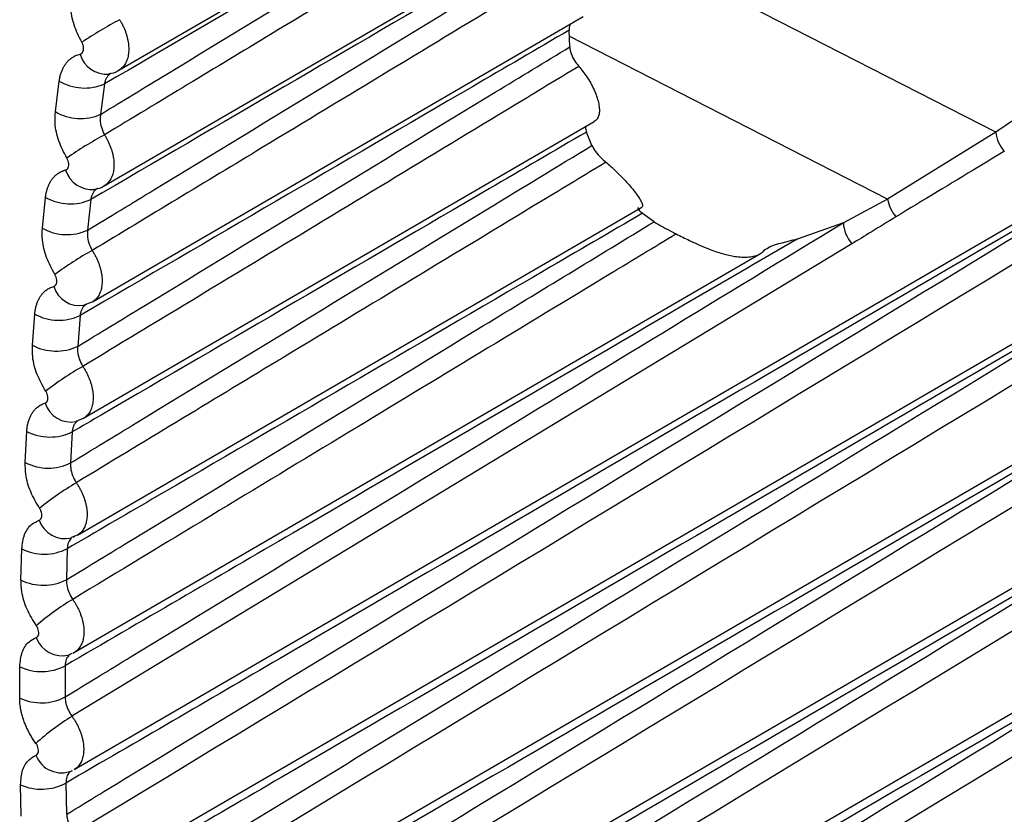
# Model space of a CAD drawing. Header units: millimetres. Extents: x -0.201 to 0.721, y -0.195 to 0.483.
# Tile 110 of 188: x 0.50254 to 0.50867, y -0.1141 to -0.10916. Entities that reach past the tile are written whole.
import ezdxf

# ---------------------------------------------------------------- set-up
doc = ezdxf.new("R2010")
doc.units = ezdxf.units.MM

msp = doc.modelspace()

# ---------------------------------------------------------------- linework, layer by layer
at = {"color": 7, "linetype": 'Continuous', "lineweight": 25}
for p, q in [((0.502878, -0.113823), (0.514937, -0.106818)), ((0.502895, -0.114556), (0.515158, -0.107432)), ((0.503157, -0.109471), (0.506154, -0.10773)), ((0.50293, -0.115289), (0.515403, -0.108043)), ((0.503065, -0.11019), (0.506094, -0.108431)), ((0.508614, -0.109857), (0.505995, -0.108518)), ((0.502983, -0.116024), (0.515609, -0.108689)), ((0.502992, -0.110912), (0.506046, -0.109138)), ((0.505962, -0.109326), (0.505958, -0.109223)), ((0.50794, -0.110273), (0.505959, -0.10926)), ((0.503055, -0.11676), (0.51565, -0.109442)), ((0.503098, -0.109495), (0.503095, -0.109496)), ((0.502761, -0.109729), (0.502785, -0.109539)), ((0.503067, -0.109557), (0.503042, -0.109746)), ((0.508819, -0.109717), (0.508614, -0.109857)), ((0.502936, -0.111637), (0.506115, -0.10979)), ((0.5061, -0.10994), (0.506066, -0.109856)), ((0.508614, -0.109857), (0.50794, -0.110273)), ((0.50268, -0.110455), (0.5027, -0.110263)), ((0.502982, -0.110276), (0.502962, -0.110467)), ((0.50794, -0.110273), (0.507665, -0.11042)), ((0.502899, -0.112364), (0.50641, -0.110324)), ((0.506487, -0.110414), (0.506415, -0.110362)), ((0.507665, -0.11042), (0.507377, -0.110522)), ((0.507717, -0.110552), (0.502864, -0.113491)), ((0.50287, -0.113098), (0.507149, -0.110612)), ((0.50294, -0.110931), (0.502991, -0.110912)), ((0.502618, -0.111183), (0.502633, -0.11099)), ((0.502915, -0.110998), (0.5029, -0.11119)), ((0.50289, -0.111654), (0.502936, -0.111636)), ((0.502573, -0.111913), (0.502583, -0.111719)), ((0.502866, -0.111722), (0.502856, -0.111915)), ((0.502858, -0.112379), (0.502898, -0.112362)), ((0.502881, -0.112372), (0.502871, -0.112378)), ((0.502547, -0.112645), (0.502552, -0.11245)), ((0.502835, -0.112448), (0.50283, -0.112642)), ((0.502864, -0.1131), (0.502846, -0.113109)), ((0.502822, -0.113177), (0.502822, -0.113371)), ((0.502539, -0.113378), (0.502539, -0.113183)), ((0.502827, -0.113907), (0.502831, -0.114101)), ((0.502549, -0.114113), (0.502545, -0.113918))]:
    msp.add_line(p, q, dxfattribs=at)
for centre, radius, start, end in [((0.504547, -0.111761), 0.0029497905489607, 118.022434, 123.34683), ((0.50308, -0.109324), 0.0001721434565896, 195.910806, 274.729426), ((0.502943, -0.109271), 0.0003111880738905, 239.422389, 293.328708), ((0.502918, -0.10946), 0.0003116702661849, 239.721233, 293.540536), ((0.508838, -0.109828), 0.0002266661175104, 187.5564, 220.870176), ((0.504303, -0.112136), 0.0025784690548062, 118.661025, 124.775845), ((0.50299, -0.110041), 0.0001735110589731, 197.183665, 276.260314), ((0.502854, -0.10999), 0.0003130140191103, 240.55643, 294.136187), ((0.508167, -0.110235), 0.0002296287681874, 189.616152, 220.415424), ((0.507883, -0.11041), 0.000217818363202, 182.61616, 220.727415), ((0.502833, -0.110181), 0.0003134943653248, 240.855759, 294.35094), ((0.504105, -0.112581), 0.0022796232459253, 119.278964, 126.223204), ((0.502912, -0.110768), 0.0001680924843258, 196.49479, 279.740679), ((0.502782, -0.110712), 0.000314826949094, 241.687966, 294.951426), ((0.502766, -0.110904), 0.0003153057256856, 241.987519, 295.16877), ((0.503945, -0.113078), 0.0020343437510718, 119.875381, 127.689199), ((0.502858, -0.111491), 0.0001696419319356, 197.79793, 281.216543), ((0.502728, -0.111437), 0.0003166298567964, 242.817121, 295.773885), ((0.502717, -0.11163), 0.0003171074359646, 243.116641, 295.993473), ((0.503818, -0.113616), 0.0018297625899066, 120.449406, 129.174094), ((0.502822, -0.112215), 0.0001711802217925, 199.0818, 282.698876), ((0.502692, -0.112164), 0.0003184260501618, 243.944031, 296.603006), ((0.502686, -0.112357), 0.0003189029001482, 244.243265, 296.824478), ((0.503722, -0.114184), 0.001656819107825, 121.000182, 130.678128), ((0.502803, -0.112942), 0.0001725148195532, 200.318269, 284.514119), ((0.502674, -0.112893), 0.0003202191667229, 245.068842, 297.438207), ((0.502673, -0.113087), 0.0003206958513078, 245.367542, 297.661195), ((0.503653, -0.114778), 0.0015089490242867, 121.526862, 132.201508), ((0.502799, -0.113673), 0.0001702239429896, 201.003642, 292.909642), ((0.502674, -0.113623), 0.0003220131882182, 246.19171, 298.27889)]:
    msp.add_arc(centre, radius, start, end, dxfattribs=at)
for points, knots in [([(0.5148300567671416, -0.1069767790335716), (0.5146891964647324, -0.1070621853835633), (0.5138129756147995, -0.1075934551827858), (0.5098303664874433, -0.1100080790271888), (0.5059862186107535, -0.1123370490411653), (0.502877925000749, -0.1142202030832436)], [0, 0, 0, 0, 0.0353704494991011, 0.2200217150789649, 1, 1, 1, 1]), ([(0.5150566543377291, -0.1075859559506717), (0.5149157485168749, -0.1076714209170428), (0.5140346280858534, -0.1082058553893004), (0.5099870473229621, -0.1106607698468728), (0.5060779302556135, -0.1130300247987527), (0.5029095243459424, -0.1149503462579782)], [0, 0, 0, 0, 0.0348138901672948, 0.217700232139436, 1, 1, 1, 1]), ([(0.5060503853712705, -0.1078150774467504), (0.5058500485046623, -0.1079320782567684), (0.5048554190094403, -0.1085129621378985), (0.5038608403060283, -0.1090934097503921), (0.5030665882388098, -0.1095569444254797)], [0, 0, 0, 0, 0.2014185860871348, 1, 1, 1, 1]), ([(0.503042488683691, -0.1097460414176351), (0.503179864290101, -0.1096624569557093), (0.5040475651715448, -0.1091345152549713), (0.5050471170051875, -0.1085266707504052), (0.505909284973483, -0.1080025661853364), (0.5060411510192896, -0.1079224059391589)], [0, 0, 0, 0, 0.1374345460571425, 0.868073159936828, 1, 1, 1, 1]), ([(0.5060815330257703, -0.1080516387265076), (0.5059494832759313, -0.1081314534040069), (0.5052892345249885, -0.1085305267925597), (0.504284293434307, -0.1091378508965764), (0.503411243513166, -0.1096653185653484), (0.5030665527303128, -0.1098735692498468)], [0, 0, 0, 0, 0.1314143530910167, 0.657071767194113, 1, 1, 1, 1]), ([(0.5153068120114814, -0.1081927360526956), (0.5151655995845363, -0.1082784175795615), (0.514279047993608, -0.1088163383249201), (0.5101646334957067, -0.1113126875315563), (0.5061889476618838, -0.1137232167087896), (0.5029591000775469, -0.1156815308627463)], [0, 0, 0, 0, 0.0343228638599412, 0.215483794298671, 1, 1, 1, 1]), ([(0.5059949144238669, -0.1085178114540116), (0.5057945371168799, -0.1086347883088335), (0.5047900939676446, -0.1092211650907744), (0.5037856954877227, -0.1098070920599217), (0.5029816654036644, -0.1102761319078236)], [0, 0, 0, 0, 0.1994909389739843, 1, 1, 1, 1]), ([(0.502962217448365, -0.1104666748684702), (0.5030995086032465, -0.1103831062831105), (0.5039663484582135, -0.1098554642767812), (0.5049747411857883, -0.1092419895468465), (0.5058458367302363, -0.1087122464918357), (0.5059874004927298, -0.1086261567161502)], [0, 0, 0, 0, 0.1361465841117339, 0.8596131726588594, 1, 1, 1, 1]), ([(0.5060294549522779, -0.1087553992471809), (0.5058974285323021, -0.1088352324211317), (0.505237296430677, -0.1092343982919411), (0.5042242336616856, -0.1098468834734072), (0.5033430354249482, -0.1103794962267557), (0.5029901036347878, -0.1105928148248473)], [0, 0, 0, 0, 0.1303377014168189, 0.6516885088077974, 1, 1, 1, 1]), ([(0.5155539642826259, -0.1088130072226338), (0.5154000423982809, -0.1089064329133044), (0.514496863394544, -0.1094546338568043), (0.5103225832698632, -0.1119881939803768), (0.5062997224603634, -0.1144282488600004), (0.5030266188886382, -0.1164135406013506)], [0, 0, 0, 0, 0.0368754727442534, 0.2163769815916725, 1, 1, 1, 1]), ([(0.5029253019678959, -0.1092967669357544), (0.5029075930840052, -0.1092613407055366), (0.502872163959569, -0.1091904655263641), (0.5028529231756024, -0.1090876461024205), (0.5028575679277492, -0.1090304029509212), (0.5028594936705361, -0.1090066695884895)], [0, 0, 0, 0, 0.369092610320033, 0.738421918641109, 1, 1, 1, 1]), ([(0.5031609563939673, -0.1091569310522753), (0.5031646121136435, -0.1091630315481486), (0.503171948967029, -0.109175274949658), (0.5031817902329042, -0.1091944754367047), (0.5031907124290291, -0.1092142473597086), (0.5031984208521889, -0.1092342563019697), (0.5032048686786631, -0.1092542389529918), (0.5032100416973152, -0.1092740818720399), (0.5032139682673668, -0.1092939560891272), (0.5032165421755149, -0.1093134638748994), (0.503217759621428, -0.1093324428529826), (0.5032176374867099, -0.1093507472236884), (0.5032161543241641, -0.1093685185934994), (0.5032133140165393, -0.109385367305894), (0.5032091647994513, -0.1094011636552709), (0.5032037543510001, -0.1094158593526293), (0.5031970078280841, -0.1094295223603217), (0.5031890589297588, -0.1094418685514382), (0.5031768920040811, -0.1094562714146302), (0.5031658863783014, -0.1094660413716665), (0.5031570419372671, -0.109470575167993), (0.5031562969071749, -0.109470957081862)], [0, 0, 0, 0, 0.0512246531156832, 0.1028054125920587, 0.1555093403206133, 0.2086013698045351, 0.2599933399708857, 0.3117448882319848, 0.364053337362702, 0.4171246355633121, 0.4685672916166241, 0.5203705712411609, 0.572732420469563, 0.6258594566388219, 0.6771569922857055, 0.7288120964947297, 0.7815952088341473, 0.8347681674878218, 0.8860628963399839, 0.9904022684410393, 1, 1, 1, 1]), ([(0.5059669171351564, -0.1091839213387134), (0.5059654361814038, -0.1091859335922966), (0.5059584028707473, -0.1091954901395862), (0.5059581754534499, -0.1092107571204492), (0.5059579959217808, -0.1092228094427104)], [0, 0, 0, 0, 0.2105628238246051, 1, 1, 1, 1]), ([(0.5059579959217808, -0.1092228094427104), (0.5057575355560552, -0.1093397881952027), (0.5047430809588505, -0.1099317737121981), (0.5037286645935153, -0.1105232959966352), (0.5029147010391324, -0.1109979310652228)], [0, 0, 0, 0, 0.1976040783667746, 1, 1, 1, 1]), ([(0.5029148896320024, -0.1093711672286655), (0.5029163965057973, -0.1093707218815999), (0.5029219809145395, -0.1093690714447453), (0.502929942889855, -0.1093624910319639), (0.5029360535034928, -0.1093493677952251), (0.5029373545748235, -0.1093326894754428), (0.5029340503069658, -0.1093142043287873), (0.5029282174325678, -0.1093025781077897), (0.5029253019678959, -0.1092967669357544)], [0, 0, 0, 0, 0.0687986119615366, 0.2549646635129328, 0.4413929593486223, 0.6277933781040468, 0.8139587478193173, 1, 1, 1, 1]), ([(0.5027850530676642, -0.1095391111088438), (0.5027862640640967, -0.1095312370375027), (0.5027886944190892, -0.109515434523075), (0.5027946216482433, -0.1094930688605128), (0.5028022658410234, -0.1094717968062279), (0.502811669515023, -0.1094522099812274), (0.5028226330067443, -0.1094344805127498), (0.5028351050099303, -0.1094186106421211), (0.502849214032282, -0.1094045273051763), (0.5028632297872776, -0.1093937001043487), (0.5028804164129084, -0.1093832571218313), (0.5028970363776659, -0.1093758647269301), (0.5029104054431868, -0.1093723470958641), (0.5029148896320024, -0.1093711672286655)], [0, 0, 0, 0, 0.0908760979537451, 0.1823797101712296, 0.2758631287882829, 0.3700311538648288, 0.4608461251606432, 0.552289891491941, 0.6457194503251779, 0.7398364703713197, 0.8043172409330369, 0.9343650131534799, 1, 1, 1, 1]), ([(0.5028999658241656, -0.1111896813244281), (0.5030371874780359, -0.1111061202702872), (0.5039033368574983, -0.1105786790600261), (0.5049239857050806, -0.1099574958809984), (0.5058074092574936, -0.1094200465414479), (0.5059619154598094, -0.1093260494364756)], [0, 0, 0, 0, 0.1344443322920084, 0.8486187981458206, 1, 1, 1, 1]), ([(0.5059619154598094, -0.1093260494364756), (0.505964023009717, -0.1093396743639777), (0.5059682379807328, -0.1093669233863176), (0.5059894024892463, -0.1094102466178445), (0.5060093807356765, -0.1094355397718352), (0.5060187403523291, -0.1094473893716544)], [0, 0, 0, 0, 0.3470633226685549, 0.6941054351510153, 1, 1, 1, 1]), ([(0.5060187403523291, -0.1094473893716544), (0.5058865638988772, -0.109527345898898), (0.5052256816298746, -0.1099271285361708), (0.504196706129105, -0.1105494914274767), (0.5032997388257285, -0.1110918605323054), (0.502931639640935, -0.1113144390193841)], [0, 0, 0, 0, 0.1284677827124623, 0.642338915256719, 1, 1, 1, 1]), ([(0.5031089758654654, -0.1094896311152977), (0.5031074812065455, -0.1094905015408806), (0.5031035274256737, -0.1094928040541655), (0.5030975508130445, -0.1094973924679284), (0.5030911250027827, -0.1095035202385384), (0.5030852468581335, -0.1095106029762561), (0.503080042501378, -0.1095184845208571), (0.5030755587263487, -0.1095270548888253), (0.5030718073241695, -0.109536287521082), (0.5030687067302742, -0.1095462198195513), (0.5030672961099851, -0.1095533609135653), (0.5030665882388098, -0.1095569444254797)], [0, 0, 0, 0, 0.0694190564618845, 0.1836323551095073, 0.2986389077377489, 0.4161415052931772, 0.5345040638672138, 0.6488304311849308, 0.7639453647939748, 0.8815441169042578, 1, 1, 1, 1]), ([(0.5030939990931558, -0.1094927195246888), (0.5031146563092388, -0.1094894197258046), (0.5031373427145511, -0.1094857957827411), (0.5031542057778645, -0.1094715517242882), (0.5031557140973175, -0.1094702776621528)], [0, 0, 0, 0, 0.9105548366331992, 1, 1, 1, 1]), ([(0.5060187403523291, -0.1094473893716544), (0.5060273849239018, -0.1094577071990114), (0.506044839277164, -0.1094785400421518), (0.5060698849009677, -0.1095139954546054), (0.5060937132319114, -0.1095529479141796), (0.5061145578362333, -0.1095942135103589), (0.5061307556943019, -0.1096346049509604), (0.506141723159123, -0.1096726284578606), (0.5061471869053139, -0.1097075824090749), (0.5061468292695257, -0.109738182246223), (0.5061401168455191, -0.1097634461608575), (0.5061295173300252, -0.1097808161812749), (0.506118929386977, -0.1097870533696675), (0.5061149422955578, -0.1097894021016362)], [0, 0, 0, 0, 0.076400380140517, 0.1542608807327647, 0.2475645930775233, 0.3434802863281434, 0.4385473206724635, 0.5362267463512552, 0.6339800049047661, 0.7344302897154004, 0.8346278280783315, 0.9377259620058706, 1, 1, 1, 1]), ([(0.5156012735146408, -0.1095660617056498), (0.5154473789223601, -0.1096595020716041), (0.5145443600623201, -0.1102077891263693), (0.5103827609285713, -0.1127345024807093), (0.5063725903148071, -0.1151677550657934), (0.5031120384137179, -0.1171461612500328)], [0, 0, 0, 0, 0.0369812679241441, 0.2169977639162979, 1, 1, 1, 1]), ([(0.510267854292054, -0.1095707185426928), (0.5102009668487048, -0.1096097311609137), (0.5081634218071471, -0.1107981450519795), (0.5056831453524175, -0.1122441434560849), (0.5032697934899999, -0.113649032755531), (0.5028270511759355, -0.113906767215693)], [0, 0, 0, 0, 0.0269675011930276, 0.8214919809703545, 1, 1, 1, 1]), ([(0.5028314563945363, -0.1141009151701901), (0.5029685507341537, -0.1140173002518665), (0.5038336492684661, -0.1134896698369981), (0.5058178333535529, -0.1122802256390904), (0.5078800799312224, -0.1110242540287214), (0.5094937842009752, -0.1100418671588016), (0.5099883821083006, -0.1097408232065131), (0.510267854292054, -0.1095707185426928)], [0, 0, 0, 0, 0.055308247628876, 0.3490084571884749, 0.8004731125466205, 0.8872574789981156, 1, 1, 1, 1]), ([(0.5028325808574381, -0.1100181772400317), (0.5028142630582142, -0.1099830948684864), (0.502777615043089, -0.1099129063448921), (0.502756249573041, -0.1098104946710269), (0.5027595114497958, -0.1097531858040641), (0.5027608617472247, -0.1097294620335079)], [0, 0, 0, 0, 0.3693396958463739, 0.7389297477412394, 1, 1, 1, 1]), ([(0.503042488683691, -0.1097460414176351), (0.503041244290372, -0.1097565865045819), (0.5030382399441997, -0.1097820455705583), (0.5030449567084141, -0.1098272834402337), (0.5030593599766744, -0.1098581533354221), (0.5030665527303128, -0.1098735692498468)], [0, 0, 0, 0, 0.2614291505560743, 0.6311699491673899, 1, 1, 1, 1]), ([(0.5060662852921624, -0.1098559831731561), (0.5058649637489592, -0.1099734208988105), (0.5048583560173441, -0.1105606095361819), (0.5037915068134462, -0.111182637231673), (0.502925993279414, -0.1116870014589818), (0.5028657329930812, -0.1117221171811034)], [0, 0, 0, 0, 0.1887028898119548, 0.9435144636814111, 1, 1, 1, 1]), ([(0.5060635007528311, -0.1098201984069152), (0.5060623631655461, -0.109822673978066), (0.5060583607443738, -0.109831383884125), (0.5060629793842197, -0.1098457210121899), (0.5060662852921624, -0.1098559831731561)], [0, 0, 0, 0, 0.284224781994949, 1, 1, 1, 1]), ([(0.5030665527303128, -0.1098735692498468), (0.503070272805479, -0.1098796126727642), (0.5030777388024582, -0.1098917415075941), (0.5030877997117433, -0.109910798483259), (0.5030969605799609, -0.1099304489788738), (0.5031049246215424, -0.1099503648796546), (0.5031116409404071, -0.1099702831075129), (0.5031170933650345, -0.109990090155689), (0.5031213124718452, -0.1100099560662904), (0.5031241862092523, -0.1100294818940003), (0.5031257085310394, -0.1100485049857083), (0.5031258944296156, -0.1100668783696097), (0.5031247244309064, -0.1100847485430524), (0.5031213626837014, -0.1101073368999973), (0.5031153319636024, -0.1101280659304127), (0.5031067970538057, -0.1101464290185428), (0.5030991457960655, -0.1101589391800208), (0.5030903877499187, -0.1101700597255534), (0.5030805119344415, -0.1101796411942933), (0.503071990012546, -0.1101864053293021), (0.5030664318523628, -0.1101893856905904), (0.5030649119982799, -0.1101902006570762)], [0, 0, 0, 0, 0.0507127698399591, 0.1017778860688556, 0.1539542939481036, 0.2065146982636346, 0.2574000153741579, 0.3086412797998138, 0.3604338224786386, 0.412981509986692, 0.4639006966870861, 0.5151765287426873, 0.5670047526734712, 0.6195896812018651, 0.7217537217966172, 0.7736123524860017, 0.8262290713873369, 0.8769928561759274, 0.9281100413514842, 0.9803420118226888, 1, 1, 1, 1]), ([(0.5028557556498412, -0.1119148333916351), (0.5029929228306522, -0.1118312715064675), (0.5038585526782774, -0.1113039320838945), (0.5049399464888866, -0.1106455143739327), (0.5058841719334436, -0.1100708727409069), (0.5060999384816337, -0.1099395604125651)], [0, 0, 0, 0, 0.1268425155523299, 0.8004733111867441, 1, 1, 1, 1]), ([(0.5060999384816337, -0.1099395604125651), (0.5061066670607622, -0.1099519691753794), (0.5061201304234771, -0.1099767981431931), (0.5061532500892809, -0.1100140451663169), (0.5061778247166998, -0.1100355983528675), (0.5061873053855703, -0.1100439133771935)], [0, 0, 0, 0, 0.3802843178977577, 0.76091929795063, 1, 1, 1, 1]), ([(0.5086670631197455, -0.1099760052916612), (0.5086130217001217, -0.1100086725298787), (0.5083879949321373, -0.1101446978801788), (0.5081629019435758, -0.1102806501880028), (0.5079918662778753, -0.1103839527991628)], [0, 0, 0, 0, 0.2401555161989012, 1, 1, 1, 1]), ([(0.5028240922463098, -0.1100922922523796), (0.5028255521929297, -0.1100918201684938), (0.5028309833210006, -0.1100900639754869), (0.5028386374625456, -0.1100833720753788), (0.5028443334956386, -0.110070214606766), (0.5028452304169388, -0.1100536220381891), (0.50284156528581, -0.1100353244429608), (0.5028355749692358, -0.1100238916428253), (0.5028325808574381, -0.1100181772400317)], [0, 0, 0, 0, 0.0684678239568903, 0.2547062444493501, 0.4411562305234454, 0.6275987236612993, 0.8138644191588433, 0.9999999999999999, 0.9999999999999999, 0.9999999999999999, 0.9999999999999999]), ([(0.5061873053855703, -0.1100439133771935), (0.5060540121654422, -0.1101245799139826), (0.5053875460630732, -0.1105279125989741), (0.5047049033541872, -0.1109409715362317), (0.503739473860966, -0.1115250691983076), (0.5033072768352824, -0.1117865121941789), (0.5028911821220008, -0.1120382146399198)], [0, 0, 0, 0, 0.121338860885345, 0.6066943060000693, 0.6213476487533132, 1, 1, 1, 1]), ([(0.5061873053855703, -0.1100439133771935), (0.5061970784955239, -0.1100522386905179), (0.5062192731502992, -0.1100711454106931), (0.5062520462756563, -0.1101016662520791), (0.5062858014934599, -0.110135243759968), (0.5063173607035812, -0.1101689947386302), (0.5063467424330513, -0.1102028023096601), (0.5063723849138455, -0.11023494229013), (0.50639365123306, -0.1102648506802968), (0.5064089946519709, -0.1102907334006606), (0.506415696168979, -0.1103102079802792), (0.5064162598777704, -0.1103214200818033), (0.5064101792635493, -0.1103227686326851), (0.506408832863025, -0.1103230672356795)], [0, 0, 0, 0, 0.0637286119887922, 0.1447271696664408, 0.2276418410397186, 0.3177298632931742, 0.4098635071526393, 0.5120705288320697, 0.6166497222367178, 0.7309962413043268, 0.8484152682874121, 0.9664353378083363, 1, 1, 1, 1]), ([(0.5026998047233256, -0.1102630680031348), (0.5027008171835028, -0.1102551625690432), (0.5027028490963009, -0.110239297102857), (0.5027081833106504, -0.1102167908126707), (0.5027152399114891, -0.1101953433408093), (0.5027240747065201, -0.1101755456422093), (0.5027344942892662, -0.1101575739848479), (0.5027464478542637, -0.110141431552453), (0.5027600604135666, -0.1101270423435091), (0.5027736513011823, -0.1101159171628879), (0.5027903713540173, -0.1101051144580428), (0.5028065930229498, -0.110097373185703), (0.502819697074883, -0.1100935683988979), (0.5028240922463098, -0.1100922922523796)], [0, 0, 0, 0, 0.0909117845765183, 0.182451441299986, 0.2759718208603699, 0.3701770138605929, 0.4610296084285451, 0.5525109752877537, 0.6459776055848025, 0.7401313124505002, 0.8045415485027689, 0.9344421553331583, 0.9999999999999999, 0.9999999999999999, 0.9999999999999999, 0.9999999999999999]), ([(0.5030223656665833, -0.1102077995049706), (0.5030222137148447, -0.1102078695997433), (0.5030202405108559, -0.1102087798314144), (0.5030161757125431, -0.1102117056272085), (0.5030101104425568, -0.1102163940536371), (0.5030040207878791, -0.1102226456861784), (0.5029984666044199, -0.1102297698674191), (0.5029936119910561, -0.1102376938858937), (0.5029894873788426, -0.1102462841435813), (0.5029861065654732, -0.1102555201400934), (0.5029833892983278, -0.1102654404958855), (0.502982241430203, -0.1102725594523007), (0.5029816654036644, -0.1102761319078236)], [0, 0, 0, 0, 0.0067439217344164, 0.0875747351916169, 0.1995843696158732, 0.3123715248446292, 0.4276077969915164, 0.5436890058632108, 0.655753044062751, 0.7685921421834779, 0.8838742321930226, 1, 1, 1, 1]), ([(0.5030080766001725, -0.1102106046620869), (0.5030282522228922, -0.1102071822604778), (0.503049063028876, -0.1102036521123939), (0.5030643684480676, -0.1101905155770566), (0.5030648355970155, -0.1101901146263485)], [0, 0, 0, 0, 0.9694781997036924, 0.9999999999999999, 0.9999999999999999, 0.9999999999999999, 0.9999999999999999]), ([(0.5064149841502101, -0.1103616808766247), (0.5062114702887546, -0.1104803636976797), (0.5051939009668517, -0.1110737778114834), (0.5040005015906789, -0.1117694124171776), (0.5030106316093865, -0.1123460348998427), (0.5028347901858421, -0.1124484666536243)], [0, 0, 0, 0, 0.170530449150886, 0.8526522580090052, 1, 1, 1, 1]), ([(0.5102807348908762, -0.1103098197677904), (0.5102138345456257, -0.1103488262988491), (0.5081758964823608, -0.1115370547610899), (0.5056990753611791, -0.1129805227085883), (0.5032891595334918, -0.1143828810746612), (0.5028502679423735, -0.1146382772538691)], [0, 0, 0, 0, 0.0270104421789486, 0.8228000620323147, 1, 1, 1, 1]), ([(0.5028594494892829, -0.1148324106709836), (0.5029965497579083, -0.1147487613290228), (0.5038618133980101, -0.1142208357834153), (0.5058796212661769, -0.1129904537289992), (0.5079761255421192, -0.111713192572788), (0.5095846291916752, -0.1107336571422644), (0.5100405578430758, -0.1104560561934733), (0.5102807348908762, -0.1103098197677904)], [0, 0, 0, 0, 0.0554238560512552, 0.3497895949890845, 0.8156996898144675, 0.9029130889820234, 1, 1, 1, 1]), ([(0.5156597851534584, -0.1103236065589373), (0.5155059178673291, -0.1104170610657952), (0.5146030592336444, -0.1109654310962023), (0.510456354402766, -0.1134839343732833), (0.506461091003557, -0.1159090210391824), (0.5032153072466, -0.1178791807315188)], [0, 0, 0, 0, 0.0371075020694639, 0.2177384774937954, 1, 1, 1, 1]), ([(0.5063898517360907, -0.1103278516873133), (0.5063883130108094, -0.1103281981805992), (0.5063822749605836, -0.1103295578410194), (0.5063925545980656, -0.1103426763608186), (0.5064085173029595, -0.1103562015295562), (0.5064149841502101, -0.1103616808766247)], [0, 0, 0, 0, 0.1690503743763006, 0.6633638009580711, 1, 1, 1, 1]), ([(0.5028215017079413, -0.1133706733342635), (0.502958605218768, -0.113287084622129), (0.5038237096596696, -0.1127596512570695), (0.5054381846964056, -0.1117758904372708), (0.5069155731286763, -0.1108763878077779), (0.5076649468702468, -0.1104201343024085)], [0, 0, 0, 0, 0.0849219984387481, 0.5358462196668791, 1, 1, 1, 1]), ([(0.5028295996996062, -0.1126419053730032), (0.5029667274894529, -0.1125583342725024), (0.5038320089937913, -0.1120309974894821), (0.5050513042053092, -0.111288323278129), (0.5061334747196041, -0.1106295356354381), (0.506487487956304, -0.1104140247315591)], [0, 0, 0, 0, 0.1124650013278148, 0.7096583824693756, 1, 1, 1, 1]), ([(0.506487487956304, -0.1104140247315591), (0.5065053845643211, -0.1104249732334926), (0.5065365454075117, -0.1104440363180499), (0.5065891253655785, -0.1104716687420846), (0.5066177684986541, -0.110486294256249), (0.5066252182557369, -0.110490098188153)], [0, 0, 0, 0, 0.4995787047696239, 0.8698460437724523, 0.9999999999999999, 0.9999999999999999, 0.9999999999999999, 0.9999999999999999]), ([(0.5079918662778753, -0.1103839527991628), (0.5079404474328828, -0.1104154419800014), (0.5078489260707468, -0.1104714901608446), (0.5077575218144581, -0.1105276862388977), (0.5077174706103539, -0.1105523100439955)], [0, 0, 0, 0, 0.5618234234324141, 1, 1, 1, 1]), ([(0.5027578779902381, -0.1107421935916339), (0.5027389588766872, -0.1107074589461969), (0.5027011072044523, -0.1106379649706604), (0.5026776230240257, -0.1105359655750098), (0.5026795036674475, -0.1104785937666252), (0.5026802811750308, -0.1104548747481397)], [0, 0, 0, 0, 0.3695454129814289, 0.7393534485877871, 1, 1, 1, 1]), ([(0.502962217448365, -0.1104666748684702), (0.5029613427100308, -0.1104771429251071), (0.5029592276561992, -0.1105024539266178), (0.5029673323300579, -0.1105472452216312), (0.5029825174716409, -0.1105776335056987), (0.5029901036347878, -0.1105928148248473)], [0, 0, 0, 0, 0.2608606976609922, 0.6307422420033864, 1, 1, 1, 1]), ([(0.5073772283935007, -0.1105222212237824), (0.5071680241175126, -0.1106442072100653), (0.5061220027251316, -0.1112541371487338), (0.5046035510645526, -0.1121391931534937), (0.5032943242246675, -0.1129016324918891), (0.5028218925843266, -0.1131767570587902)], [0, 0, 0, 0, 0.137773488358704, 0.6888674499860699, 1, 1, 1, 1]), ([(0.5066252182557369, -0.110490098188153), (0.5064893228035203, -0.110572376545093), (0.5058098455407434, -0.1109837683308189), (0.5045578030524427, -0.1117417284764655), (0.5034413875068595, -0.1124173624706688), (0.502868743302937, -0.1127639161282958)], [0, 0, 0, 0, 0.1085494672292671, 0.5427473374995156, 0.9999999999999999, 0.9999999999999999, 0.9999999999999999, 0.9999999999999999]), ([(0.5066252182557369, -0.110490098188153), (0.5066390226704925, -0.1104970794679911), (0.5066668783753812, -0.1105111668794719), (0.506717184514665, -0.1105356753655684), (0.5067750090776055, -0.1105622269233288), (0.5068323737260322, -0.1105856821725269), (0.5068815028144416, -0.1106030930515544), (0.5069378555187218, -0.1106199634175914), (0.5069931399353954, -0.1106310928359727), (0.5070460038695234, -0.1106349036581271), (0.5070871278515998, -0.1106327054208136), (0.507123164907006, -0.110624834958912), (0.5071539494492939, -0.1106118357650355), (0.5071667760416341, -0.1105981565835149), (0.5071731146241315, -0.1105913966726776)], [0, 0, 0, 0, 0.0462762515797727, 0.0933800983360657, 0.1764775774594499, 0.2618265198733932, 0.3280406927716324, 0.3947722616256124, 0.53115618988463, 0.6233331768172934, 0.7161579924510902, 0.811010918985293, 0.9066063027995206, 1, 1, 1, 1]), ([(0.5071731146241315, -0.1105913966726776), (0.507184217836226, -0.11058379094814), (0.5072234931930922, -0.1105568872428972), (0.5073130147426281, -0.1105367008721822), (0.5073772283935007, -0.1105222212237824)], [0, 0, 0, 0, 0.2827017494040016, 1, 1, 1, 1]), ([(0.5029901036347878, -0.1105928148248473), (0.5029938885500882, -0.1105988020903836), (0.503001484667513, -0.1106108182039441), (0.5030117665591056, -0.1106297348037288), (0.5030211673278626, -0.1106492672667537), (0.5030293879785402, -0.1106690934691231), (0.5030363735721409, -0.1106889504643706), (0.5030421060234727, -0.1107087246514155), (0.5030466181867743, -0.1107285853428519), (0.5030497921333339, -0.1107481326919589), (0.5030516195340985, -0.110767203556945), (0.5030521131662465, -0.1107856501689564), (0.5030512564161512, -0.1108036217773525), (0.5030483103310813, -0.1108263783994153), (0.5030426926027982, -0.1108473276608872), (0.503034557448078, -0.1108659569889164), (0.5030271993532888, -0.1108786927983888), (0.5030187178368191, -0.1108900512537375), (0.5030091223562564, -0.1108999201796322), (0.5030000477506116, -0.1109074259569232), (0.5029937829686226, -0.1109109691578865), (0.5029914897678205, -0.1109122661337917)], [0, 0, 0, 0, 0.0501935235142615, 0.100735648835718, 0.1523772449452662, 0.2043987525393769, 0.2547684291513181, 0.3054903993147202, 0.3567579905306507, 0.4087729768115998, 0.4591630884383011, 0.509905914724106, 0.5611950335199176, 0.6132324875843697, 0.714313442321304, 0.7656214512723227, 0.8176786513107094, 0.8679059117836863, 0.9184824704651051, 0.9701608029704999, 1, 1, 1, 1]), ([(0.5027512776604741, -0.1108161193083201), (0.5027526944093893, -0.1108156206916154), (0.5027579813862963, -0.110813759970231), (0.5027653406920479, -0.1108069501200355), (0.5027706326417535, -0.1107937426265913), (0.5027711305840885, -0.1107772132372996), (0.5027671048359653, -0.110759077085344), (0.5027609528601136, -0.1107478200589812), (0.5027578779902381, -0.1107421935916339)], [0, 0, 0, 0, 0.0681952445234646, 0.2544887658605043, 0.4409571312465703, 0.6274367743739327, 0.8137860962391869, 1, 1, 1, 1]), ([(0.5026325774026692, -0.1109896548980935), (0.5026333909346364, -0.1109817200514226), (0.5026350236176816, -0.1109657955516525), (0.5026397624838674, -0.1109431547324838), (0.5026462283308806, -0.1109215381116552), (0.5026544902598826, -0.1109015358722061), (0.5026643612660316, -0.1108833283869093), (0.5026757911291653, -0.1108669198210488), (0.502688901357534, -0.1108522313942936), (0.5027020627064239, -0.110840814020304), (0.502718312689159, -0.1108296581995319), (0.5027341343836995, -0.1108215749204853), (0.5027469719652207, -0.1108174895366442), (0.5027512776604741, -0.1108161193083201)], [0, 0, 0, 0, 0.0909417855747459, 0.1825117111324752, 0.2760630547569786, 0.3702993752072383, 0.4611840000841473, 0.5526974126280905, 0.646195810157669, 0.7403810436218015, 0.8047314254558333, 0.9345073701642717, 1, 1, 1, 1]), ([(0.5029536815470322, -0.1109286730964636), (0.5029530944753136, -0.1109289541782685), (0.5029507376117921, -0.1109300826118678), (0.5029464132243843, -0.1109332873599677), (0.5029406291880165, -0.1109380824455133), (0.5029348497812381, -0.1109443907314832), (0.5029296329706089, -0.1109515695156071), (0.5029251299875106, -0.1109595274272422), (0.5029213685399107, -0.1109681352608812), (0.5029183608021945, -0.1109773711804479), (0.5029160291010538, -0.1109872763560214), (0.5029151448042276, -0.1109943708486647), (0.5029147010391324, -0.1109979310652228)], [0, 0, 0, 0, 0.0262663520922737, 0.1054491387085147, 0.2152794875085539, 0.3258721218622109, 0.4388676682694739, 0.5526929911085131, 0.6625410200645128, 0.7731503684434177, 0.8861604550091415, 0.9999999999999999, 0.9999999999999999, 0.9999999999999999, 0.9999999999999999]), ([(0.5032523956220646, -0.1182323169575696), (0.5044564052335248, -0.1175327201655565), (0.5065497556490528, -0.1163163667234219), (0.5088644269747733, -0.1149700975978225), (0.5118164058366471, -0.1132527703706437), (0.5138789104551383, -0.1120520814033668), (0.5157192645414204, -0.110980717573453)], [0, 0, 0, 0, 0.2895944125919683, 0.5035031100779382, 0.556980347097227, 1, 1, 1, 1]), ([(0.5103048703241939, -0.1110541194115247), (0.5102379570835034, -0.1110931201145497), (0.5081996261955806, -0.1122811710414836), (0.505728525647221, -0.113720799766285), (0.5033243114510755, -0.1151193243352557), (0.5028915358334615, -0.1153710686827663)], [0, 0, 0, 0, 0.0270783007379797, 0.8248671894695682, 1, 1, 1, 1]), ([(0.502905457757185, -0.1155649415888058), (0.5030425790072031, -0.1154812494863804), (0.5039081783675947, -0.1149529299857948), (0.5059604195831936, -0.1137011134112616), (0.5080920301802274, -0.1124020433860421), (0.5096929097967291, -0.111426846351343), (0.5101071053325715, -0.1111745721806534), (0.5103048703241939, -0.1110541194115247)], [0, 0, 0, 0, 0.0555967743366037, 0.3509633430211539, 0.8320759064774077, 0.919821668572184, 1, 1, 1, 1]), ([(0.5156678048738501, -0.111077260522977), (0.5138294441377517, -0.1121480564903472), (0.5117691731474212, -0.1133481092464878), (0.5088211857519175, -0.1150638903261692), (0.5065158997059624, -0.1164052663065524), (0.5044324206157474, -0.1176159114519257), (0.5032366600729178, -0.118310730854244)], [0, 0, 0, 0, 0.4436661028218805, 0.4972214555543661, 0.7114428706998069, 1, 1, 1, 1]), ([(0.5027012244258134, -0.1114685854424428), (0.5026817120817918, -0.1114342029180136), (0.502642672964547, -0.1113654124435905), (0.5026170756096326, -0.1112638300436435), (0.5026175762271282, -0.1112063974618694), (0.5026177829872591, -0.1111826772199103)], [0, 0, 0, 0, 0.3697039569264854, 0.7396813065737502, 1, 1, 1, 1]), ([(0.5028999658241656, -0.1111896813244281), (0.5028994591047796, -0.1112000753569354), (0.5028982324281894, -0.1112252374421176), (0.5029077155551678, -0.1112695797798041), (0.5029236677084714, -0.1112994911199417), (0.502931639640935, -0.1113144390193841)], [0, 0, 0, 0, 0.2604054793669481, 0.6303948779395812, 1, 1, 1, 1]), ([(0.502931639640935, -0.1113144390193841), (0.5029354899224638, -0.1113203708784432), (0.5029432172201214, -0.1113322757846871), (0.5029537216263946, -0.1113510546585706), (0.5029633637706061, -0.1113704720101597), (0.5029718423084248, -0.1113902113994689), (0.5029790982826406, -0.1114100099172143), (0.5029851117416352, -0.111429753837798), (0.5029899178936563, -0.1114496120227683), (0.5029933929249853, -0.1114691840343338), (0.5029955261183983, -0.111488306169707), (0.5029963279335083, -0.1115068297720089), (0.5029957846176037, -0.1115249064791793), (0.5029932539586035, -0.1115478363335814), (0.502988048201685, -0.1115690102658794), (0.5029803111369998, -0.1115879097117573), (0.5029732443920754, -0.1116008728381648), (0.5029650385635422, -0.1116124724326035), (0.5029557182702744, -0.1116226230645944), (0.502946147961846, -0.1116309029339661), (0.5029392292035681, -0.1116350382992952), (0.5029362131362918, -0.1116368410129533)], [0, 0, 0, 0, 0.0496981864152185, 0.0997414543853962, 0.15087308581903, 0.2023807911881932, 0.2522571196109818, 0.3024822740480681, 0.3532476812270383, 0.4047531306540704, 0.4546398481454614, 0.5048756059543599, 0.5556519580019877, 0.6071688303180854, 0.7072228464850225, 0.7580089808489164, 0.8095360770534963, 0.8592533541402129, 0.909316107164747, 0.9604685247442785, 1, 1, 1, 1]), ([(0.5026964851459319, -0.1115424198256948), (0.5026978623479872, -0.1115418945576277), (0.5027030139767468, -0.1115399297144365), (0.5027100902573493, -0.1115329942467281), (0.5027149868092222, -0.1115197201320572), (0.5027150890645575, -0.1115032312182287), (0.5027107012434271, -0.1114852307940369), (0.5027043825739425, -0.1114741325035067), (0.5027012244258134, -0.1114685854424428)], [0, 0, 0, 0, 0.067988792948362, 0.2543221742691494, 0.440805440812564, 0.6273147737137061, 0.8137273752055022, 1, 1, 1, 1]), ([(0.5025834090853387, -0.1117186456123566), (0.5025840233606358, -0.111710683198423), (0.5025852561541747, -0.1116947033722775), (0.5025893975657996, -0.1116719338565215), (0.5025952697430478, -0.11165015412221), (0.5026029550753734, -0.1116299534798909), (0.5026122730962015, -0.1116115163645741), (0.5026231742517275, -0.1115948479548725), (0.5026357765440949, -0.1115798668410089), (0.5026485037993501, -0.111568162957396), (0.5026642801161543, -0.1115566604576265), (0.5026796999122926, -0.1115482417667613), (0.5026922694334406, -0.1115438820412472), (0.5026964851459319, -0.1115424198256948)], [0, 0, 0, 0, 0.0909665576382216, 0.1825614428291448, 0.2761382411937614, 0.3704001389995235, 0.4613116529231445, 0.55285200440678, 0.6463772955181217, 0.740589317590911, 0.804889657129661, 0.9345616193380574, 1, 1, 1, 1]), ([(0.5029028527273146, -0.1116519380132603), (0.5029018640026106, -0.1116524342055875), (0.502899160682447, -0.1116537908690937), (0.5028946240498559, -0.1116572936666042), (0.5028891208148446, -0.1116621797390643), (0.5028836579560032, -0.1116685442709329), (0.502878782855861, -0.111675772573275), (0.5028746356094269, -0.1116837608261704), (0.5028712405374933, -0.1116923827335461), (0.5028686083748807, -0.1117016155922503), (0.5028666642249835, -0.1117115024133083), (0.5028660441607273, -0.1117185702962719), (0.5028657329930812, -0.1117221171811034)], [0, 0, 0, 0, 0.0447593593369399, 0.1223787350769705, 0.230137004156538, 0.3386432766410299, 0.4495084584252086, 0.561188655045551, 0.6689474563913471, 0.7774541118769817, 0.8883195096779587, 1, 1, 1, 1]), ([(0.510340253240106, -0.1118033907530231), (0.5102733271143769, -0.1118423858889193), (0.5082346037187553, -0.1130302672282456), (0.5057714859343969, -0.1144647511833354), (0.5033752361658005, -0.1158581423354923), (0.5029508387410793, -0.1161049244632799)], [0, 0, 0, 0, 0.0271714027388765, 0.8277032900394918, 1, 1, 1, 1]), ([(0.5029694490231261, -0.1162982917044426), (0.5031066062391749, -0.1162145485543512), (0.5039727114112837, -0.115685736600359), (0.506052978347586, -0.1144163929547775), (0.5082132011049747, -0.1130994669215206), (0.5098040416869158, -0.1121300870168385), (0.5101806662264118, -0.1119006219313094), (0.510340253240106, -0.1118033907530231)], [0, 0, 0, 0, 0.0558277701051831, 0.3525350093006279, 0.8467166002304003, 0.9350492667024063, 1, 1, 1, 1]), ([(0.5026626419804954, -0.1121971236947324), (0.5026425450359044, -0.1121630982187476), (0.5026023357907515, -0.1120950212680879), (0.5025746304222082, -0.1119938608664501), (0.5025737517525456, -0.1119363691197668), (0.5025733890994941, -0.1119126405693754)], [0, 0, 0, 0, 0.3698095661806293, 0.7399017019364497, 1, 1, 1, 1]), ([(0.5028557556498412, -0.1119148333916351), (0.5028556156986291, -0.1119251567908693), (0.5028552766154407, -0.1119501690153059), (0.5028661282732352, -0.1119940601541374), (0.5028828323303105, -0.112023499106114), (0.5028911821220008, -0.1120382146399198)], [0, 0, 0, 0, 0.2600798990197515, 0.6301390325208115, 1, 1, 1, 1]), ([(0.5028911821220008, -0.1120382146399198), (0.5028950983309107, -0.1120440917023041), (0.5029029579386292, -0.112055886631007), (0.5029136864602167, -0.1120745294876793), (0.5029235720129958, -0.1120938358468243), (0.5029351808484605, -0.1121199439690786), (0.5029444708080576, -0.1121464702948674), (0.5029512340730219, -0.1121728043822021), (0.5029550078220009, -0.1121923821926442), (0.5029574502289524, -0.1122115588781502), (0.5029585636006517, -0.1122301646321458), (0.5029583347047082, -0.1122483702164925), (0.5029567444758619, -0.1122657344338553), (0.5029538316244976, -0.1122821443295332), (0.5029496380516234, -0.1122975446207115), (0.5029441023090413, -0.1123120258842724), (0.5029373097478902, -0.112325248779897), (0.5029293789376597, -0.1123370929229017), (0.5029203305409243, -0.1123475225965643), (0.5029102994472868, -0.112356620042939), (0.5029027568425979, -0.1123613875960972), (0.5028990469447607, -0.1123637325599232)], [0, 0, 0, 0, 0.0492120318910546, 0.0987657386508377, 0.1493970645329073, 0.2004007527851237, 0.2994407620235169, 0.3497116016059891, 0.4007152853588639, 0.4499309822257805, 0.4998490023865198, 0.5501237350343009, 0.6011314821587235, 0.6503504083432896, 0.6999111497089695, 0.7505499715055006, 0.8015613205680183, 0.8507811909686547, 0.9003428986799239, 0.9509827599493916, 1, 1, 1, 1]), ([(0.5026597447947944, -0.1122709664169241), (0.5026610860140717, -0.1122704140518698), (0.5026661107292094, -0.1122683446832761), (0.5026729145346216, -0.1122612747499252), (0.5026774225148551, -0.1122479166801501), (0.5026771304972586, -0.1122314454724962), (0.5026723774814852, -0.1122135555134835), (0.5026658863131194, -0.1122025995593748), (0.5026626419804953, -0.1121971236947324)], [0, 0, 0, 0, 0.067856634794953, 0.2542166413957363, 0.4407110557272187, 0.6272399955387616, 0.8136918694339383, 1, 1, 1, 1]), ([(0.5025523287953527, -0.1124498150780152), (0.5025562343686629, -0.1124185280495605), (0.5025640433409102, -0.1123559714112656), (0.5026061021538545, -0.1122965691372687), (0.5026440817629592, -0.1122784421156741), (0.5026597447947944, -0.1122709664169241)], [0, 0, 0, 0, 0.3702457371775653, 0.7402853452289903, 1, 1, 1, 1]), ([(0.5028614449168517, -0.1123830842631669), (0.502854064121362, -0.11239128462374), (0.5028393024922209, -0.1124076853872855), (0.5028362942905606, -0.1124348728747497), (0.5028347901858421, -0.1124484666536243)], [0, 0, 0, 0, 0.4999987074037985, 0.9999999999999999, 0.9999999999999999, 0.9999999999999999, 0.9999999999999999]), ([(0.5103868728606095, -0.1125574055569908), (0.5103199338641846, -0.1125963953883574), (0.5082808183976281, -0.1137841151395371), (0.5058279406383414, -0.1152121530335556), (0.5034419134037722, -0.1165991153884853), (0.5030281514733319, -0.1168396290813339)], [0, 0, 0, 0, 0.0272901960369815, 0.8313220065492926, 1, 1, 1, 1]), ([(0.5030513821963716, -0.1170322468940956), (0.5031885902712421, -0.1169484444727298), (0.5040553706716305, -0.1164190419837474), (0.5061296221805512, -0.1151529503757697), (0.5082838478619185, -0.1138392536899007), (0.5098622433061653, -0.1128771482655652), (0.5102331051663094, -0.1126511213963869), (0.5103868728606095, -0.1125574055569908)], [0, 0, 0, 0, 0.0561178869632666, 0.354511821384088, 0.8483364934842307, 0.937116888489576, 1, 1, 1, 1]), ([(0.5026421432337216, -0.1129275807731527), (0.5026214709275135, -0.1128939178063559), (0.5025801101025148, -0.1128265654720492), (0.5025503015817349, -0.1127258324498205), (0.5025480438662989, -0.1126682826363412), (0.5025471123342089, -0.1126445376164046)], [0, 0, 0, 0, 0.3698565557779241, 0.7400031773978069, 1, 1, 1, 1]), ([(0.5028295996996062, -0.1126419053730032), (0.5028298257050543, -0.1126521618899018), (0.5028303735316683, -0.1126770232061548), (0.50284258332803, -0.112720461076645), (0.502860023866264, -0.1127494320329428), (0.502868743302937, -0.1127639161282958)], [0, 0, 0, 0, 0.2598999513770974, 0.6299853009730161, 1, 1, 1, 1]), ([(0.502868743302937, -0.1127639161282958), (0.5028727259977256, -0.1127697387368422), (0.5028807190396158, -0.1127814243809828), (0.5028916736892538, -0.1127999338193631), (0.5029018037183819, -0.1128191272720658), (0.5029107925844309, -0.1128386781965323), (0.5029212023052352, -0.1128649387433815), (0.5029292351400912, -0.1128914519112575), (0.5029346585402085, -0.1129175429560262), (0.5029383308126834, -0.1129432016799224), (0.5029393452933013, -0.1129679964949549), (0.50293764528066, -0.1129912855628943), (0.5029350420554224, -0.1130078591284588), (0.5029311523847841, -0.1130234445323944), (0.5029259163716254, -0.1130381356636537), (0.502919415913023, -0.1130515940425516), (0.5029117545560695, -0.1130636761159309), (0.5029029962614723, -0.1130744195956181), (0.5028929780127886, -0.1130837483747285), (0.5028850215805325, -0.1130897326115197), (0.5028802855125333, -0.1130922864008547), (0.5028795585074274, -0.1130926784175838)], [0, 0, 0, 0, 0.0486725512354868, 0.0976830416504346, 0.1477593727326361, 0.1982039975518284, 0.2468766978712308, 0.345875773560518, 0.3963205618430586, 0.4449935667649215, 0.543993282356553, 0.5944384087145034, 0.6431116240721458, 0.6921227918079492, 0.7421998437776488, 0.7926452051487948, 0.8413184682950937, 0.8903296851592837, 0.9404067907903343, 0.9908522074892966, 1, 1, 1, 1]), ([(0.5026410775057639, -0.1130015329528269), (0.5026423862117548, -0.1130009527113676), (0.5026472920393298, -0.1129987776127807), (0.5026538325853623, -0.1129915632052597), (0.5026579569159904, -0.1129781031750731), (0.5026572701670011, -0.1129616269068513), (0.5026521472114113, -0.1129438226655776), (0.5026454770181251, -0.1129329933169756), (0.5026421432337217, -0.1129275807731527)], [0, 0, 0, 0, 0.0678071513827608, 0.2541825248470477, 0.4406839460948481, 0.627219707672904, 0.8136831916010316, 1, 1, 1, 1]), ([(0.5025393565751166, -0.1131829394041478), (0.5025424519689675, -0.1131515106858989), (0.5025486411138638, -0.113088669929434), (0.5025887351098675, -0.1130282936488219), (0.5026257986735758, -0.1130093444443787), (0.5026410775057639, -0.1130015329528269)], [0, 0, 0, 0, 0.3703083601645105, 0.7404201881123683, 1, 1, 1, 1]), ([(0.5028554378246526, -0.113104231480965), (0.5028551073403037, -0.113104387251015), (0.5028514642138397, -0.1131061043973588), (0.5028443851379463, -0.1131120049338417), (0.5028348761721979, -0.1131228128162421), (0.5028274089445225, -0.1131381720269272), (0.5028226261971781, -0.1131561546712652), (0.502822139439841, -0.1131698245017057), (0.5028218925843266, -0.1131767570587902)], [0, 0, 0, 0, 0.0147348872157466, 0.1624314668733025, 0.3688166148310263, 0.5811876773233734, 0.7876023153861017, 1, 1, 1, 1]), ([(0.5104447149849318, -0.1133159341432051), (0.5103777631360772, -0.1133549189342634), (0.5083382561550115, -0.1145424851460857), (0.505897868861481, -0.1159627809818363), (0.5035243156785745, -0.1173420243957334), (0.5031234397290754, -0.1175749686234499)], [0, 0, 0, 0, 0.0274352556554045, 0.8357408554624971, 1, 1, 1, 1]), ([(0.5031512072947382, -0.1177665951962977), (0.503288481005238, -0.1176827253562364), (0.5041561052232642, -0.1171526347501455), (0.5062232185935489, -0.1158904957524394), (0.5083703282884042, -0.1145807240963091), (0.5099338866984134, -0.1136273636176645), (0.510297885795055, -0.1134054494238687), (0.5104447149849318, -0.1133159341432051)], [0, 0, 0, 0, 0.0564684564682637, 0.3569030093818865, 0.8502872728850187, 0.9396091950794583, 0.9999999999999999, 0.9999999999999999, 0.9999999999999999, 0.9999999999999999]), ([(0.5026397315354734, -0.1136597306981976), (0.5026341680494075, -0.1136518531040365), (0.5026230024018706, -0.1136360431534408), (0.502607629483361, -0.1136109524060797), (0.502593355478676, -0.1135848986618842), (0.5025806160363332, -0.113558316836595), (0.502569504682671, -0.1135315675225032), (0.5025600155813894, -0.1135047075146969), (0.5025521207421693, -0.1134775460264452), (0.5025466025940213, -0.1134532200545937), (0.5025419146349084, -0.1134257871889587), (0.5025393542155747, -0.1134015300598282), (0.5025390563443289, -0.113384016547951), (0.5025389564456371, -0.1133781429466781)], [0, 0, 0, 0, 0.090879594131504, 0.1823909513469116, 0.2758926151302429, 0.3700809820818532, 0.4610373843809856, 0.5526239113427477, 0.6461957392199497, 0.7404527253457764, 0.8047908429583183, 0.9345316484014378, 1, 1, 1, 1]), ([(0.5028215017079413, -0.1133706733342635), (0.5028215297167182, -0.1133731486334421), (0.5028216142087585, -0.1133806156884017), (0.5028226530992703, -0.1133910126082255), (0.5028245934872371, -0.1134026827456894), (0.502826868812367, -0.1134129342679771), (0.5028301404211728, -0.1134244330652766), (0.5028341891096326, -0.1134360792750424), (0.5028389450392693, -0.1134476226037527), (0.5028443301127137, -0.1134589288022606), (0.5028503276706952, -0.1134699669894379), (0.5028569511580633, -0.1134808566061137), (0.5028618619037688, -0.1134878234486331), (0.5028643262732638, -0.1134913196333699)], [0, 0, 0, 0, 0.0642997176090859, 0.1939682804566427, 0.2594032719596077, 0.3503373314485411, 0.4419027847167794, 0.5354596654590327, 0.6297046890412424, 0.7206372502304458, 0.8122012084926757, 0.9057565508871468, 1, 1, 1, 1]), ([(0.5028643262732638, -0.1134913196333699), (0.5028683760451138, -0.113497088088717), (0.5028765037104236, -0.1135086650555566), (0.5028876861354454, -0.1135270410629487), (0.5028980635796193, -0.1135461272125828), (0.5029103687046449, -0.1135720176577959), (0.5029204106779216, -0.1135984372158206), (0.5029279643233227, -0.1136247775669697), (0.5029323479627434, -0.1136444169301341), (0.5029354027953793, -0.1136636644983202), (0.5029371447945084, -0.1136824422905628), (0.5029375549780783, -0.1137008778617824), (0.5029365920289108, -0.113718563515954), (0.502934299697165, -0.1137353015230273), (0.5029307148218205, -0.1137510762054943), (0.5029257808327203, -0.1137659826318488), (0.5029195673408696, -0.1137796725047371), (0.5029097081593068, -0.1137961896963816), (0.5028974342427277, -0.1138099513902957), (0.5028853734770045, -0.1138193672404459), (0.5028799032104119, -0.1138224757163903), (0.5028783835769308, -0.1138233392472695)], [0, 0, 0, 0, 0.0481797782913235, 0.0966941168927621, 0.1462636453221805, 0.1961977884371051, 0.2931571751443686, 0.342371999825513, 0.3923043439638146, 0.4404826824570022, 0.4889955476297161, 0.5385634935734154, 0.5884960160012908, 0.636674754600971, 0.685188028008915, 0.7347564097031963, 0.7846893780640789, 0.8328675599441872, 0.9308608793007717, 0.9807932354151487, 0.9999999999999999, 0.9999999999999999, 0.9999999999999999, 0.9999999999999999]), ([(0.5026404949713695, -0.1137338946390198), (0.5026417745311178, -0.1137332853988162), (0.5026465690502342, -0.1137310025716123), (0.5026528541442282, -0.1137236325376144), (0.50265659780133, -0.1137100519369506), (0.5026555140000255, -0.1136935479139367), (0.5026500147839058, -0.1136758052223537), (0.5026431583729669, -0.1136650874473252), (0.5026397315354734, -0.1136597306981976)], [0, 0, 0, 0, 0.0678489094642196, 0.2542303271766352, 0.4407341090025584, 0.6272611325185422, 0.8137049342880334, 1, 1, 1, 1]), ([(0.5025445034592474, -0.1139177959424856), (0.5025467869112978, -0.1138862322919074), (0.5025513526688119, -0.1138231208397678), (0.5025894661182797, -0.1137617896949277), (0.5026256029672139, -0.1137420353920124), (0.5026404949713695, -0.1137338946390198)], [0, 0, 0, 0, 0.3703544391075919, 0.7405229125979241, 1, 1, 1, 1]), ([(0.5028656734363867, -0.1138296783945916), (0.5028594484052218, -0.1138330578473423), (0.5028443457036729, -0.1138412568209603), (0.5028288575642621, -0.113866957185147), (0.5028276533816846, -0.1138934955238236), (0.5028270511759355, -0.113906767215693)], [0, 0, 0, 0, 0.2595520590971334, 0.6297056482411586, 1, 1, 1, 1]), ([(0.5028314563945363, -0.1141009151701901), (0.5028315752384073, -0.1141033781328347), (0.5028319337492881, -0.1141108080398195), (0.5028333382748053, -0.1141211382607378), (0.5028356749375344, -0.1141327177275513), (0.5028382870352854, -0.1141428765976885), (0.5028419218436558, -0.1141542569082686), (0.5028463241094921, -0.1141657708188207), (0.5028514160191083, -0.1141771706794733), (0.5028571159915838, -0.1141883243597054), (0.5028634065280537, -0.1141992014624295), (0.502870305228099, -0.1142099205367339), (0.5028753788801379, -0.1142167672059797), (0.502877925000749, -0.1142202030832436)], [0, 0, 0, 0, 0.0643379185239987, 0.1940852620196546, 0.2595609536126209, 0.3504763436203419, 0.4420228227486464, 0.5355596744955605, 0.6297842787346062, 0.720697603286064, 0.8122420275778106, 0.9057770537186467, 1, 1, 1, 1])]:
    msp.add_open_spline(points, degree=3, knots=knots, dxfattribs=at)

doc.saveas('drawing.dxf')
